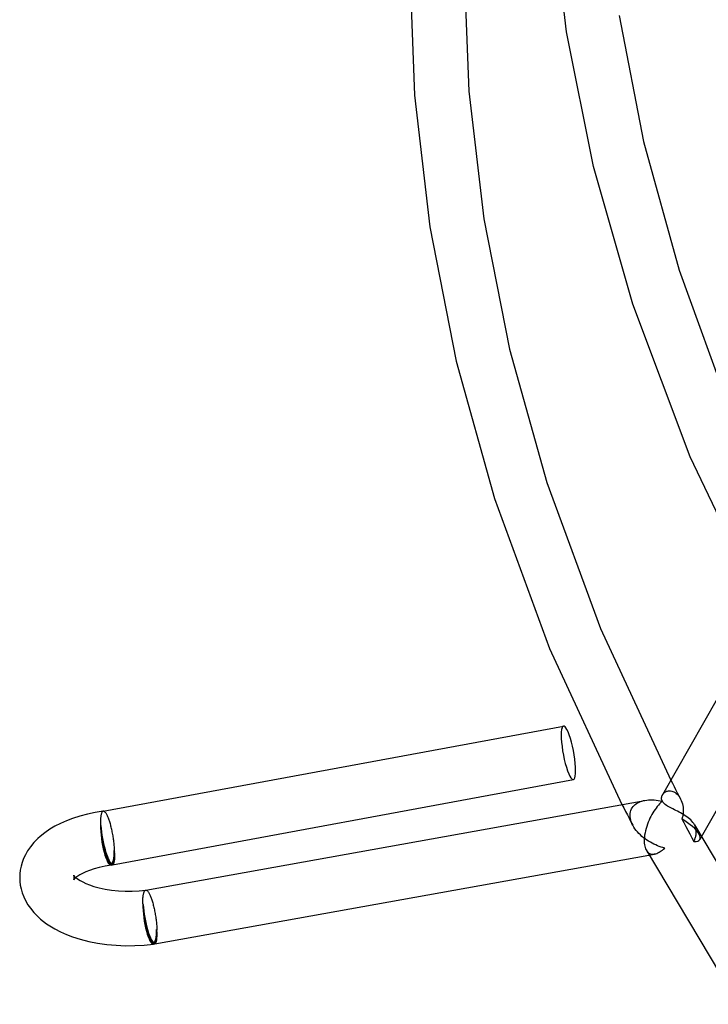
# Model space of a CAD drawing. Header units: millimetres. Extents: x -519 to 519, y -260 to 440.
# Tile 2 of 107: x -519 to -468, y -75 to -2. Entities that reach past the tile are written whole.
import ezdxf

# ---------------------------------------------------------------- set-up
doc = ezdxf.new("R2010")
doc.units = ezdxf.units.MM
doc.layers.add('HIDDEN', color=7, linetype='Continuous')
doc.layers.add('THICK', color=7, linetype='Continuous')

msp = doc.modelspace()

# ---------------------------------------------------------------- linework, layer by layer
at = {"layer": 'HIDDEN'}
for p, q in [((-470.829, -58.152), (-470.71, -58.382)), ((-470.71, -58.382), (-470.592, -58.611)), ((-471.409, -59.177), (-471.367, -59.125)), ((-471.367, -59.125), (-471.318, -59.077)), ((-471.318, -59.077), (-471.263, -59.035)), ((-471.263, -59.035), (-471.203, -58.999)), ((-471.203, -58.999), (-471.138, -58.969)), ((-471.138, -58.969), (-471.069, -58.948)), ((-471.069, -58.948), (-470.995, -58.935)), ((-470.995, -58.935), (-470.919, -58.931)), ((-470.919, -58.931), (-470.839, -58.936)), ((-470.839, -58.936), (-470.758, -58.952)), ((-470.758, -58.952), (-470.677, -58.978)), ((-470.677, -58.978), (-470.596, -59.014)), ((-470.596, -59.014), (-470.515, -59.062)), ((-470.592, -58.611), (-470.473, -58.84)), ((-470.515, -59.062), (-470.437, -59.119)), ((-470.473, -58.84), (-470.354, -59.068)), ((-470.437, -59.119), (-470.362, -59.186)), ((-470.362, -59.186), (-470.291, -59.262)), ((-470.354, -59.068), (-470.234, -59.297)), ((-474.41, -59.934), (-474.279, -60.189)), ((-473.517, -60.005), (-473.437, -59.933)), ((-473.437, -59.933), (-473.349, -59.869)), ((-473.349, -59.869), (-473.256, -59.812)), ((-473.256, -59.812), (-473.157, -59.762)), ((-473.157, -59.762), (-473.054, -59.72)), ((-473.054, -59.72), (-472.947, -59.683)), ((-472.947, -59.683), (-472.836, -59.654)), ((-472.836, -59.654), (-472.722, -59.631)), ((-470.291, -59.262), (-470.225, -59.346)), ((-470.234, -59.297), (-470.114, -59.524)), ((-470.225, -59.346), (-470.163, -59.438)), ((-470.163, -59.438), (-470.108, -59.537)), ((-470.108, -59.537), (-470.055, -59.649)), ((-470.055, -59.649), (-470.01, -59.766)), ((-470.01, -59.766), (-469.973, -59.888)), ((-469.973, -59.888), (-469.944, -60.014)), ((-512.624, -60.694), (-512.634, -60.744)), ((-512.613, -60.647), (-512.624, -60.694)), ((-512.601, -60.605), (-512.613, -60.647)), ((-512.588, -60.568), (-512.601, -60.605)), ((-512.574, -60.534), (-512.588, -60.568)), ((-512.558, -60.505), (-512.574, -60.534)), ((-512.542, -60.481), (-512.558, -60.505)), ((-512.525, -60.461), (-512.542, -60.481)), ((-512.507, -60.445), (-512.525, -60.461)), ((-512.488, -60.435), (-512.507, -60.445)), ((-512.468, -60.428), (-512.488, -60.435)), ((-512.467, -60.428), (-512.468, -60.428)), ((-512.468, -60.428), (-512.468, -60.428)), ((-512.466, -60.428), (-512.467, -60.428)), ((-512.465, -60.428), (-512.466, -60.428)), ((-512.466, -60.428), (-512.466, -60.428)), ((-512.464, -60.428), (-512.465, -60.428)), ((-474.279, -60.189), (-474.148, -60.443)), ((-474.148, -60.443), (-474.016, -60.696)), ((-474.016, -60.696), (-473.884, -60.949)), ((-473.817, -60.713), (-473.808, -60.593)), ((-473.808, -60.593), (-473.787, -60.477)), ((-473.787, -60.477), (-473.754, -60.369)), ((-473.754, -60.369), (-473.71, -60.266)), ((-473.71, -60.266), (-473.655, -60.171)), ((-473.655, -60.171), (-473.59, -60.084)), ((-473.59, -60.084), (-473.517, -60.005)), ((-469.944, -60.014), (-469.924, -60.142)), ((-469.929, -60.638), (-469.941, -60.711)), ((-469.92, -60.565), (-469.929, -60.638)), ((-469.924, -60.142), (-469.912, -60.273)), ((-469.913, -60.492), (-469.92, -60.565)), ((-469.91, -60.419), (-469.913, -60.492)), ((-469.912, -60.273), (-469.91, -60.346)), ((-469.91, -60.346), (-469.91, -60.419)), ((-512.669, -61.197), (-512.67, -61.274)), ((-512.67, -61.274), (-512.669, -61.354)), ((-512.668, -61.122), (-512.669, -61.197)), ((-512.669, -61.354), (-512.666, -61.437)), ((-512.665, -61.051), (-512.668, -61.122)), ((-512.661, -60.982), (-512.665, -61.051)), ((-512.656, -60.917), (-512.661, -60.982)), ((-512.65, -60.856), (-512.656, -60.917)), ((-512.643, -60.798), (-512.65, -60.856)), ((-512.634, -60.744), (-512.643, -60.798)), ((-473.884, -60.949), (-473.752, -61.202)), ((-473.812, -60.835), (-473.817, -60.713)), ((-473.796, -60.959), (-473.812, -60.835)), ((-473.767, -61.085), (-473.796, -60.959)), ((-473.727, -61.212), (-473.767, -61.085)), ((-473.752, -61.202), (-473.619, -61.454)), ((-473.676, -61.338), (-473.727, -61.212)), ((-473.615, -61.462), (-473.676, -61.338)), ((-469.996, -60.923), (-470.02, -60.991)), ((-470.02, -60.991), (-469.873, -61.269)), ((-469.974, -60.853), (-469.996, -60.923)), ((-469.956, -60.783), (-469.974, -60.853)), ((-469.941, -60.711), (-469.956, -60.783)), ((-469.873, -61.269), (-469.725, -61.546)), ((-512.666, -61.437), (-512.64, -61.486)), ((-473.541, -61.59), (-473.615, -61.462)), ((-473.457, -61.715), (-473.541, -61.59)), ((-473.366, -61.837), (-473.457, -61.715)), ((-473.268, -61.953), (-473.366, -61.837)), ((-473.164, -62.065), (-473.268, -61.953)), ((-473.055, -62.172), (-473.164, -62.065)), ((-469.725, -61.546), (-469.577, -61.821)), ((-469.577, -61.821), (-469.429, -62.097)), ((-469.429, -62.097), (-469.28, -62.374)), ((-469.043, -61.535), (-469.089, -61.437)), ((-469.007, -61.635), (-469.043, -61.535)), ((-468.981, -61.736), (-469.007, -61.635)), ((-468.964, -61.838), (-468.981, -61.736)), ((-468.974, -62.165), (-468.966, -62.107)), ((-468.966, -62.107), (-468.961, -62.048)), ((-468.958, -61.943), (-468.964, -61.838)), ((-468.961, -62.048), (-468.958, -61.943)), ((-472.942, -62.274), (-473.055, -62.172)), ((-472.825, -62.371), (-472.942, -62.274)), ((-472.704, -62.463), (-472.825, -62.371)), ((-472.581, -62.549), (-472.704, -62.463)), ((-472.455, -62.631), (-472.581, -62.549)), ((-472.328, -62.707), (-472.455, -62.631)), ((-472.199, -62.778), (-472.328, -62.707)), ((-472.069, -62.844), (-472.199, -62.778)), ((-471.937, -62.905), (-472.069, -62.844)), ((-469.28, -62.374), (-469.13, -62.653)), ((-469.13, -62.653), (-469.102, -62.59)), ((-469.102, -62.59), (-469.076, -62.528)), ((-469.076, -62.528), (-469.053, -62.466)), ((-469.053, -62.466), (-469.032, -62.405)), ((-469.032, -62.405), (-469.014, -62.344)), ((-469.014, -62.344), (-468.998, -62.284)), ((-468.998, -62.284), (-468.985, -62.224)), ((-468.985, -62.224), (-468.974, -62.165)), ((-468.601, -62.326), (-468.7, -62.499)), ((-511.657, -63.321), (-511.631, -63.369)), ((-472.643, -63.275), (-472.591, -63.357)), ((-472.591, -63.357), (-472.532, -63.425)), ((-472.532, -63.425), (-472.469, -63.48)), ((-472.469, -63.48), (-472.401, -63.522)), ((-472.441, -63.644), (-472.022, -63.569)), ((-472.401, -63.522), (-472.329, -63.552)), ((-472.329, -63.552), (-472.254, -63.572)), ((-472.254, -63.572), (-472.177, -63.58)), ((-472.177, -63.58), (-472.098, -63.579)), ((-472.098, -63.579), (-472.016, -63.568)), ((-472.016, -63.568), (-471.936, -63.549)), ((-471.805, -62.962), (-471.937, -62.905)), ((-471.936, -63.549), (-471.855, -63.522)), ((-471.855, -63.522), (-471.773, -63.487)), ((-471.672, -63.013), (-471.805, -62.962)), ((-471.773, -63.487), (-471.69, -63.445)), ((-471.69, -63.445), (-471.607, -63.397)), ((-471.539, -63.059), (-471.672, -63.013)), ((-471.607, -63.397), (-471.523, -63.341)), ((-471.406, -63.1), (-471.539, -63.059)), ((-471.523, -63.341), (-471.44, -63.279)), ((-471.44, -63.279), (-471.356, -63.211)), ((-471.273, -63.136), (-471.406, -63.1)), ((-471.356, -63.211), (-471.273, -63.136)), ((-514.625, -65.139), (-514.629, -65.132)), ((-514.628, -65.469), (-514.624, -65.46)), ((-514.625, -65.464), (-514.628, -65.469)), ((-514.617, -65.16), (-514.625, -65.139)), ((-514.61, -65.443), (-514.625, -65.464)), ((-514.624, -65.46), (-514.617, -65.44)), ((-514.609, -65.188), (-514.617, -65.16)), ((-514.617, -65.44), (-514.609, -65.413)), ((-514.572, -65.398), (-514.61, -65.443)), ((-514.602, -65.223), (-514.609, -65.188)), ((-514.609, -65.413), (-514.602, -65.379)), ((-514.597, -65.261), (-514.602, -65.223)), ((-514.602, -65.379), (-514.597, -65.341)), ((-514.596, -65.301), (-514.597, -65.261)), ((-514.597, -65.341), (-514.596, -65.301)), ((-514.516, -65.342), (-514.572, -65.398)), ((-514.469, -65.301), (-514.516, -65.342)), ((-509.511, -66.487), (-509.5, -66.441)), ((-509.5, -66.441), (-509.487, -66.399)), ((-509.487, -66.399), (-509.474, -66.361)), ((-509.474, -66.361), (-509.459, -66.328)), ((-509.459, -66.328), (-509.444, -66.299)), ((-509.444, -66.299), (-509.427, -66.274)), ((-509.427, -66.274), (-509.41, -66.254)), ((-509.41, -66.254), (-509.392, -66.239)), ((-509.392, -66.239), (-509.373, -66.229)), ((-509.373, -66.229), (-509.353, -66.223)), ((-509.353, -66.223), (-509.352, -66.222)), ((-509.352, -66.222), (-509.352, -66.222)), ((-509.352, -66.222), (-509.351, -66.222)), ((-509.351, -66.222), (-509.35, -66.222)), ((-509.35, -66.222), (-509.349, -66.222)), ((-509.349, -66.222), (-509.349, -66.222)), ((-509.562, -66.992), (-509.559, -66.917)), ((-509.562, -67.069), (-509.562, -66.992)), ((-509.562, -67.15), (-509.562, -67.069)), ((-509.561, -67.233), (-509.562, -67.15)), ((-509.559, -66.917), (-509.556, -66.845)), ((-509.556, -66.845), (-509.552, -66.777)), ((-509.552, -66.777), (-509.546, -66.712)), ((-509.546, -66.712), (-509.539, -66.65)), ((-509.539, -66.65), (-509.531, -66.592)), ((-509.531, -66.592), (-509.522, -66.537)), ((-509.522, -66.537), (-509.511, -66.487)), ((-509.535, -67.281), (-509.561, -67.233)), ((-508.525, -69.165), (-508.551, -69.116))]:
    msp.add_line(p, q, dxfattribs=at)
for centre, start, end in [((-512.149, -62.403), 277.63119, 280.49294), ((-509.043, -68.199), 277.6305, 280.20147)]:
    msp.add_arc(centre, 1.9, start, end, dxfattribs=at)
for centre, major_axis, ratio, start_param, end_param in [((-478.341, -56.142), (0.364, -1.967), 0.195254, -3.141593, -0.549218), ((-478.341, -56.142), (0.364, -1.967), 0.195254, -0.549218, 0), ((-470.438, -61.51), (-1.738, 0.989), 0.329368, -2.659337, -1.624042), ((-512.149, -62.403), (-0.364, 1.967), 0.195254, 1.021578, 2.592375), ((-512.149, -62.403), (-0.266, 1.982), 0.224144, 1.032057, 3.141593), ((-512.149, -62.403), (-0.346, 1.868), 0.195254, 1.021578, 3.141593), ((-512.149, -62.403), (-0.252, 1.883), 0.224144, 1.032057, 3.141593), ((-470.438, -61.51), (-1.738, 0.989), 0.329368, 3.141593, 3.623849), ((-470.438, -61.51), (-1.738, 0.989), 0.329368, 2.588554, 3.141593), ((-512.149, -62.403), (-0.252, 1.883), 0.224144, -3.141593, -2.109535), ((-512.149, -62.403), (-0.346, 1.868), 0.195254, -2.448147, -2.120014), ((-512.149, -62.403), (-0.364, 1.967), 0.195254, 2.592375, 3.023458), ((-512.149, -62.403), (-0.346, 1.868), 0.195254, -3.141593, -2.939113), ((-509.043, -68.199), (-0.266, 1.982), 0.224144, 1.032057, 3.141593), ((-509.043, -68.199), (-0.354, 1.968), 0.198242, 1.022579, 2.593375), ((-509.043, -68.199), (0.252, -1.883), 0.224144, -2.109535, 0), ((-509.043, -68.199), (0.337, -1.87), 0.198242, -2.119014, 0), ((-509.043, -68.199), (0.252, -1.883), 0.224144, 0, 1.032057), ((-509.043, -68.199), (0.337, -1.87), 0.198242, 0.633829, 1.022579), ((-509.043, -68.199), (-0.354, 1.968), 0.198242, 2.593375, 3.036097), ((-509.043, -68.199), (0.337, -1.87), 0.198242, 0, 0.283308)]:
    msp.add_ellipse(centre, major_axis=major_axis, ratio=ratio, start_param=start_param, end_param=end_param, dxfattribs=at)
at = {"layer": 'THICK'}
for p, q in [((-478.472, -3.23), (-479.621, 6.426)), ((-490, 1.715), (-489.628, -7.867)), ((-486, 1.715), (-485.639, -7.572)), ((-474.613, -2.019), (-472.819, -11.273)), ((-476.491, -13.123), (-478.472, -3.23)), ((-489.628, -7.867), (-488.502, -17.529)), ((-485.639, -7.572), (-484.545, -16.942)), ((-472.819, -11.273), (-470.222, -20.72)), ((-473.624, -23.205), (-476.491, -13.123)), ((-484.545, -16.942), (-482.661, -26.528)), ((-488.502, -17.529), (-486.564, -27.405)), ((-470.222, -20.72), (-466.482, -31.04)), ((-469.414, -34.408), (-473.624, -23.205)), ((-482.661, -26.528), (-479.932, -36.315)), ((-486.564, -27.405), (-483.761, -37.475)), ((-463.903, -45.978), (-469.414, -34.408)), ((-479.932, -36.315), (-475.994, -47.027)), ((-483.761, -37.475), (-479.715, -48.494)), ((-463.862, -45.906), (-471.437, -59.222)), ((-475.994, -47.027), (-470.829, -58.152)), ((-479.715, -48.494), (-474.41, -59.934)), ((-461.646, -50.1), (-468.601, -62.326)), ((-512.468, -60.428), (-478.706, -54.175)), ((-511.785, -64.37), (-477.977, -58.108)), ((-471.477, -59.309), (-471.448, -59.241)), ((-471.448, -59.241), (-471.409, -59.177)), ((-509.353, -66.222), (-472.73, -59.632)), ((-472.722, -59.631), (-472.596, -59.612)), ((-472.596, -59.612), (-472.466, -59.6)), ((-472.466, -59.6), (-472.332, -59.595)), ((-472.332, -59.595), (-472.195, -59.597)), ((-472.195, -59.597), (-472.054, -59.605)), ((-472.054, -59.605), (-471.911, -59.62)), ((-471.911, -59.62), (-471.766, -59.641)), ((-471.766, -59.641), (-471.619, -59.669)), ((-471.649, -59.883), (-471.736, -59.983)), ((-471.56, -59.79), (-471.649, -59.883)), ((-471.619, -59.669), (-471.471, -59.703)), ((-471.471, -59.703), (-471.56, -59.79)), ((-471.505, -59.458), (-471.497, -59.382)), ((-471.5, -59.537), (-471.505, -59.458)), ((-471.481, -59.618), (-471.5, -59.537)), ((-471.497, -59.382), (-471.477, -59.309)), ((-471.446, -59.699), (-471.481, -59.618)), ((-471.406, -59.763), (-471.446, -59.699)), ((-471.356, -59.825), (-471.406, -59.763)), ((-471.297, -59.885), (-471.356, -59.825)), ((-471.229, -59.943), (-471.297, -59.885)), ((-471.154, -59.999), (-471.229, -59.943)), ((-513.628, -60.644), (-514.181, -60.79)), ((-513.054, -60.523), (-513.628, -60.644)), ((-512.464, -60.428), (-513.054, -60.523)), ((-512.441, -60.427), (-512.464, -60.428)), ((-512.417, -60.433), (-512.441, -60.427)), ((-512.393, -60.444), (-512.417, -60.433)), ((-512.367, -60.461), (-512.393, -60.444)), ((-512.341, -60.484), (-512.367, -60.461)), ((-512.315, -60.512), (-512.341, -60.484)), ((-512.287, -60.546), (-512.315, -60.512)), ((-512.26, -60.585), (-512.287, -60.546)), ((-512.232, -60.629), (-512.26, -60.585)), ((-512.204, -60.679), (-512.232, -60.629)), ((-512.18, -60.725), (-512.204, -60.679)), ((-472.215, -60.682), (-472.286, -60.814)), ((-472.142, -60.555), (-472.215, -60.682)), ((-472.065, -60.431), (-472.142, -60.555)), ((-471.986, -60.312), (-472.065, -60.431)), ((-471.905, -60.197), (-471.986, -60.312)), ((-471.821, -60.087), (-471.905, -60.197)), ((-471.736, -59.983), (-471.821, -60.087)), ((-471.07, -60.053), (-471.154, -59.999)), ((-470.98, -60.107), (-471.07, -60.053)), ((-470.884, -60.159), (-470.98, -60.107)), ((-470.783, -60.212), (-470.884, -60.159)), ((-470.678, -60.265), (-470.783, -60.212)), ((-470.568, -60.32), (-470.678, -60.265)), ((-470.456, -60.375), (-470.568, -60.32)), ((-470.341, -60.432), (-470.456, -60.375)), ((-470.225, -60.492), (-470.341, -60.432)), ((-470.108, -60.554), (-470.225, -60.492)), ((-469.991, -60.619), (-470.108, -60.554)), ((-469.877, -60.687), (-469.991, -60.619)), ((-469.765, -60.757), (-469.877, -60.687)), ((-515.604, -61.328), (-516.009, -61.536)), ((-515.17, -61.135), (-515.604, -61.328)), ((-514.71, -60.96), (-515.17, -61.135)), ((-514.181, -60.79), (-514.71, -60.96)), ((-512.155, -60.775), (-512.18, -60.725)), ((-512.131, -60.829), (-512.155, -60.775)), ((-512.107, -60.885), (-512.131, -60.829)), ((-512.083, -60.945), (-512.107, -60.885)), ((-512.059, -61.009), (-512.083, -60.945)), ((-512.035, -61.075), (-512.059, -61.009)), ((-512.012, -61.143), (-512.035, -61.075)), ((-511.988, -61.215), (-512.012, -61.143)), ((-511.965, -61.289), (-511.988, -61.215)), ((-511.943, -61.366), (-511.965, -61.289)), ((-511.921, -61.445), (-511.943, -61.366)), ((-472.54, -61.39), (-472.593, -61.544)), ((-472.482, -61.24), (-472.54, -61.39)), ((-472.42, -61.093), (-472.482, -61.24)), ((-472.355, -60.951), (-472.42, -61.093)), ((-472.286, -60.814), (-472.355, -60.951)), ((-469.658, -60.831), (-469.765, -60.757)), ((-469.554, -60.909), (-469.658, -60.831)), ((-469.457, -60.989), (-469.554, -60.909)), ((-469.368, -61.072), (-469.457, -60.989)), ((-469.287, -61.157), (-469.368, -61.072)), ((-469.214, -61.245), (-469.287, -61.157)), ((-469.15, -61.335), (-469.214, -61.245)), ((-469.095, -61.426), (-469.15, -61.335)), ((-516.762, -62.018), (-517.101, -62.289)), ((-516.384, -61.758), (-516.762, -62.018)), ((-516.009, -61.536), (-516.384, -61.758)), ((-511.899, -61.526), (-511.921, -61.445)), ((-511.878, -61.608), (-511.899, -61.526)), ((-511.858, -61.693), (-511.878, -61.608)), ((-511.838, -61.779), (-511.858, -61.693)), ((-511.819, -61.866), (-511.838, -61.779)), ((-511.801, -61.954), (-511.819, -61.866)), ((-511.783, -62.044), (-511.801, -61.954)), ((-511.766, -62.134), (-511.783, -62.044)), ((-511.75, -62.225), (-511.766, -62.134)), ((-472.72, -62.02), (-472.748, -62.181)), ((-472.684, -61.86), (-472.72, -62.02)), ((-472.642, -61.701), (-472.684, -61.86)), ((-472.593, -61.544), (-472.642, -61.701)), ((-469.096, -61.425), (-462.876, -71.903)), ((-517.559, -62.737), (-517.814, -63.048)), ((-517.262, -62.434), (-517.559, -62.737)), ((-517.101, -62.289), (-517.262, -62.434)), ((-511.735, -62.316), (-511.75, -62.225)), ((-511.721, -62.407), (-511.735, -62.316)), ((-511.708, -62.498), (-511.721, -62.407)), ((-511.696, -62.589), (-511.708, -62.498)), ((-511.684, -62.68), (-511.696, -62.589)), ((-511.674, -62.77), (-511.684, -62.68)), ((-511.665, -62.86), (-511.674, -62.77)), ((-511.656, -62.948), (-511.665, -62.86)), ((-472.78, -62.493), (-472.783, -62.643)), ((-472.783, -62.643), (-472.777, -62.77)), ((-472.769, -62.339), (-472.78, -62.493)), ((-472.777, -62.77), (-472.764, -62.889)), ((-472.748, -62.181), (-472.769, -62.339)), ((-518.012, -63.336), (-518.18, -63.629)), ((-517.814, -63.048), (-518.012, -63.336)), ((-511.649, -63.035), (-511.656, -62.948)), ((-511.643, -63.121), (-511.649, -63.035)), ((-511.638, -63.206), (-511.643, -63.121)), ((-511.634, -63.288), (-511.638, -63.206)), ((-511.631, -63.369), (-511.634, -63.288)), ((-472.764, -62.889), (-472.743, -63)), ((-472.743, -63), (-472.716, -63.102)), ((-472.716, -63.102), (-472.682, -63.194)), ((-472.682, -63.194), (-472.643, -63.275)), ((-472.645, -63.27), (-465.895, -74.6)), ((-518.417, -64.192), (-518.496, -64.47)), ((-518.312, -63.91), (-518.417, -64.192)), ((-518.18, -63.629), (-518.312, -63.91)), ((-508.689, -70.167), (-472.441, -63.644)), ((-518.585, -65.025), (-518.596, -65.301)), ((-518.552, -64.749), (-518.585, -65.025)), ((-518.496, -64.47), (-518.552, -64.749)), ((-513.986, -64.99), (-514.178, -65.097)), ((-513.753, -64.879), (-513.986, -64.99)), ((-513.479, -64.768), (-513.753, -64.879)), ((-513.144, -64.655), (-513.479, -64.768)), ((-512.755, -64.548), (-513.144, -64.655)), ((-512.333, -64.458), (-512.755, -64.548)), ((-511.883, -64.386), (-512.333, -64.458)), ((-518.596, -65.301), (-518.585, -65.578)), ((-518.585, -65.578), (-518.552, -65.854)), ((-514.629, -65.132), (-514.624, -65.139)), ((-514.624, -65.139), (-514.608, -65.162)), ((-514.608, -65.162), (-514.566, -65.21)), ((-514.566, -65.21), (-514.507, -65.267)), ((-514.507, -65.267), (-514.45, -65.316)), ((-514.34, -65.202), (-514.469, -65.301)), ((-514.45, -65.316), (-514.378, -65.372)), ((-514.378, -65.372), (-514.29, -65.434)), ((-514.178, -65.097), (-514.34, -65.202)), ((-514.29, -65.434), (-514.165, -65.513)), ((-514.165, -65.513), (-513.972, -65.619)), ((-513.972, -65.619), (-513.746, -65.726)), ((-513.746, -65.726), (-513.484, -65.832)), ((-518.552, -65.854), (-518.496, -66.132)), ((-518.496, -66.132), (-518.417, -66.409)), ((-518.417, -66.409), (-518.301, -66.717)), ((-513.484, -65.832), (-513.16, -65.942)), ((-513.16, -65.942), (-512.761, -66.052)), ((-512.761, -66.052), (-512.32, -66.147)), ((-512.32, -66.147), (-511.85, -66.221)), ((-511.85, -66.221), (-511.358, -66.272)), ((-511.358, -66.272), (-510.854, -66.298)), ((-510.854, -66.298), (-510.345, -66.298)), ((-510.345, -66.298), (-509.84, -66.272)), ((-509.84, -66.272), (-509.349, -66.222)), ((-509.349, -66.222), (-509.326, -66.222)), ((-509.326, -66.222), (-509.302, -66.227)), ((-509.302, -66.227), (-509.278, -66.239)), ((-509.278, -66.239), (-509.253, -66.256)), ((-509.253, -66.256), (-509.227, -66.279)), ((-509.227, -66.279), (-509.201, -66.307)), ((-509.201, -66.307), (-509.174, -66.341)), ((-509.174, -66.341), (-509.147, -66.38)), ((-509.147, -66.38), (-509.12, -66.424)), ((-509.12, -66.424), (-509.092, -66.473)), ((-509.092, -66.473), (-509.069, -66.52)), ((-518.301, -66.717), (-518.154, -67.022)), ((-518.154, -67.022), (-517.997, -67.29)), ((-509.069, -66.52), (-509.045, -66.57)), ((-509.045, -66.57), (-509.021, -66.624)), ((-509.021, -66.624), (-508.997, -66.681)), ((-508.997, -66.681), (-508.973, -66.741)), ((-508.973, -66.741), (-508.95, -66.804)), ((-508.95, -66.804), (-508.927, -66.87)), ((-508.927, -66.87), (-508.903, -66.939)), ((-508.903, -66.939), (-508.881, -67.011)), ((-508.881, -67.011), (-508.858, -67.085)), ((-508.858, -67.085), (-508.836, -67.162)), ((-508.836, -67.162), (-508.814, -67.241)), ((-517.997, -67.29), (-517.814, -67.554)), ((-517.814, -67.554), (-517.559, -67.865)), ((-517.559, -67.865), (-517.262, -68.168)), ((-508.814, -67.241), (-508.793, -67.321)), ((-508.793, -67.321), (-508.772, -67.404)), ((-508.772, -67.404), (-508.752, -67.488)), ((-508.752, -67.488), (-508.733, -67.574)), ((-508.733, -67.574), (-508.714, -67.662)), ((-508.714, -67.662), (-508.696, -67.75)), ((-508.696, -67.75), (-508.678, -67.84)), ((-508.678, -67.84), (-508.661, -67.93)), ((-517.262, -68.168), (-517.066, -68.343)), ((-517.066, -68.343), (-516.854, -68.515)), ((-516.854, -68.515), (-516.627, -68.682)), ((-508.661, -67.93), (-508.646, -68.021)), ((-508.646, -68.021), (-508.631, -68.112)), ((-508.631, -68.112), (-508.616, -68.203)), ((-508.616, -68.203), (-508.603, -68.294)), ((-508.603, -68.294), (-508.591, -68.385)), ((-508.591, -68.385), (-508.579, -68.476)), ((-508.579, -68.476), (-508.569, -68.566)), ((-508.569, -68.566), (-508.56, -68.656)), ((-516.627, -68.682), (-516.385, -68.844)), ((-516.385, -68.844), (-516.009, -69.066)), ((-516.009, -69.066), (-515.604, -69.274)), ((-515.604, -69.274), (-515.17, -69.467)), ((-508.56, -68.656), (-508.551, -68.744)), ((-508.551, -68.744), (-508.544, -68.831)), ((-508.544, -68.831), (-508.538, -68.917)), ((-508.538, -68.917), (-508.532, -69.001)), ((-508.532, -69.001), (-508.528, -69.084)), ((-508.528, -69.084), (-508.525, -69.165)), ((-515.17, -69.467), (-514.71, -69.642)), ((-514.71, -69.642), (-514.15, -69.821)), ((-514.15, -69.821), (-513.526, -69.981)), ((-513.526, -69.981), (-512.877, -70.111)), ((-512.877, -70.111), (-512.208, -70.207)), ((-512.208, -70.207), (-511.526, -70.27)), ((-511.526, -70.27), (-510.836, -70.299)), ((-510.836, -70.299), (-510.144, -70.294)), ((-510.144, -70.294), (-509.456, -70.254)), ((-509.456, -70.254), (-508.777, -70.181))]:
    msp.add_line(p, q, dxfattribs=at)
for centre, major_axis, ratio, start_param, end_param in [((-478.341, -56.142), (0.364, -1.967), 0.195254, 2.592375, 3.141593), ((-478.341, -56.142), (0.364, -1.967), 0.195254, 0, 2.592375), ((-512.149, -62.403), (-0.266, 1.982), 0.224144, -3.141593, -2.109535), ((-512.149, -62.403), (-0.364, 1.967), 0.195254, -3.141593, -2.120014), ((-512.149, -62.403), (-0.346, 1.868), 0.195254, -2.939113, -2.448147), ((-512.149, -62.403), (-0.364, 1.967), 0.195254, 3.023458, 3.141593), ((-509.043, -68.199), (-0.266, 1.982), 0.224144, -3.141593, -2.109535), ((-509.043, -68.199), (-0.354, 1.968), 0.198242, -3.141593, -2.119014), ((-509.043, -68.199), (0.337, -1.87), 0.198242, 0.283308, 0.633829), ((-509.043, -68.199), (-0.354, 1.968), 0.198242, 3.036097, 3.141593)]:
    msp.add_ellipse(centre, major_axis=major_axis, ratio=ratio, start_param=start_param, end_param=end_param, dxfattribs=at)

doc.saveas('drawing.dxf')
